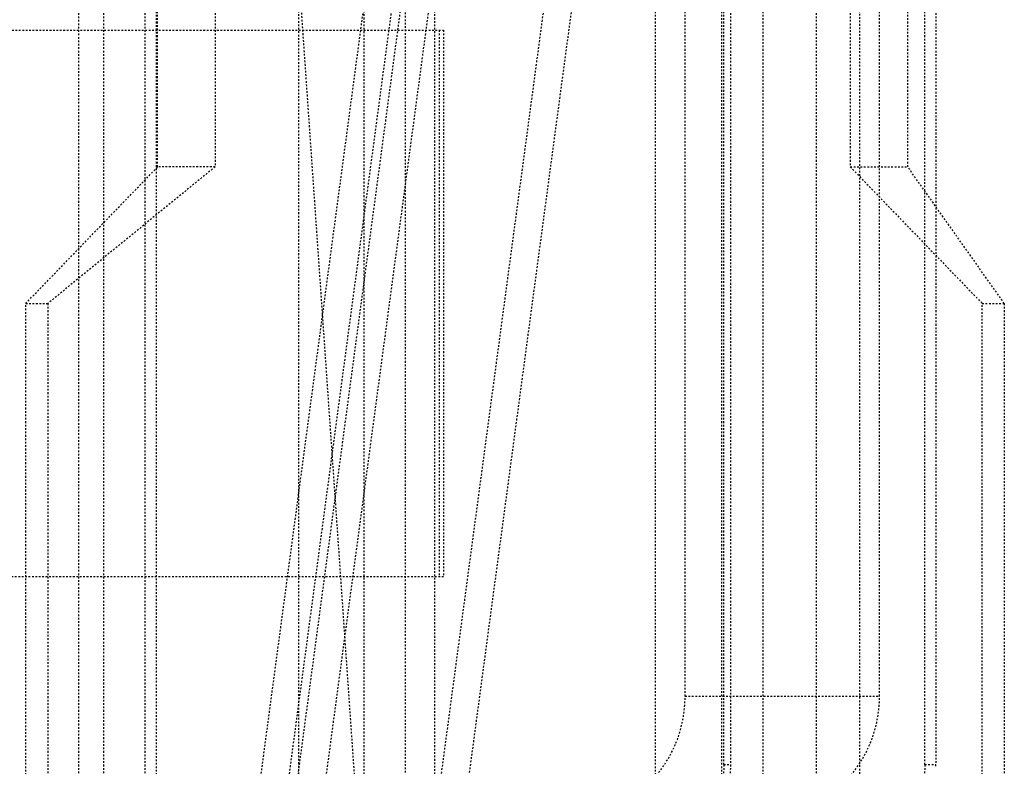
# Model space of a CAD drawing. Header units: millimetres. Extents: x -24622 to 2009, y -1603 to 2074.
# Tile 10 of 256: x -2327 to -2269, y 1059 to 1103. Entities that reach past the tile are written whole.
import ezdxf

# ---------------------------------------------------------------- set-up
doc = ezdxf.new("R2010")
doc.units = ezdxf.units.MM
doc.linetypes.add('HIDDEN', pattern=[0.2, 0.1, -0.1])
doc.layers.add('DEFAULT_2', color=8, linetype='HIDDEN')

msp = doc.modelspace()

# ---------------------------------------------------------------- linework, layer by layer
at = {"layer": 'DEFAULT_2', "color": 8, "linetype": 'HIDDEN'}
for p, q in [((-2304.398, 1140.642), (-2304.398, 1053.642)), ((-2318.896, 1094.209), (-2318.896, 1136.209)), ((-2315.531, 1136.209), (-2315.531, 1094.209)), ((-2278.327, 1135.209), (-2278.327, 1094.209)), ((-2274.962, 1094.209), (-2274.962, 1135.209)), ((-2322.071, 1134.209), (-2322.071, 1038.209)), ((-2319.656, 1134.209), (-2319.656, 1038.209)), ((-2318.965, 1038.209), (-2318.965, 1134.209)), ((-2306.813, 1134.142), (-2306.813, 1038.142)), ((-2302.672, 1134.142), (-2302.672, 1038.142)), ((-2285.849, 1038.209), (-2285.849, 1134.209)), ((-2283.434, 1038.209), (-2283.434, 1134.209)), ((-2280.328, 1134.209), (-2280.328, 1038.209)), ((-2299.656, 1128.569), (-2313.244, 1027.147)), ((-2293.377, 1125.205), (-2306.965, 1023.782)), ((-2310.632, 1048.445), (-2310.632, 1123.973)), ((-2277.791, 1123.973), (-2277.791, 1048.445)), ((-2323.539, 1118.209), (-2323.539, 1054.209)), ((-2289.731, 1054.209), (-2289.731, 1118.209)), ((-2305.559, 1113.098), (-2314.359, 1047.415)), ((-2285.734, 1059.209), (-2285.734, 1113.209)), ((-2285.346, 1113.209), (-2285.346, 1059.209)), ((-2273.958, 1059.209), (-2273.958, 1113.209)), ((-2273.31, 1113.209), (-2273.31, 1059.209)), ((-2304.143, 1111.304), (-2312.814, 1046.587)), ((-2303.66, 1111.045), (-2312.331, 1046.328)), ((-2307.021, 1053.642), (-2310.869, 1109.123)), ((-2288.002, 1063.209), (-2288.002, 1109.209)), ((-2276.614, 1063.209), (-2276.614, 1109.209)), ((-2302.961, 1041.307), (-2294.161, 1106.99)), ((-2336.221, 1102.209), (-2302.155, 1102.209)), ((-2302.413, 1102.209), (-2302.413, 1070.209)), ((-2302.155, 1102.209), (-2302.155, 1070.209)), ((-2326.623, 1086.209), (-2318.896, 1094.209)), ((-2315.531, 1094.209), (-2325.329, 1086.209)), ((-2315.531, 1094.209), (-2318.896, 1094.209)), ((-2278.327, 1094.209), (-2270.6, 1086.209)), ((-2278.327, 1094.209), (-2274.962, 1094.209)), ((-2269.306, 1086.209), (-2274.962, 1094.209)), ((-2326.623, 1034.209), (-2326.623, 1086.209)), ((-2326.623, 1086.209), (-2325.329, 1086.209)), ((-2325.329, 1086.209), (-2325.329, 1011.209)), ((-2270.6, 1034.209), (-2270.6, 1086.209)), ((-2270.6, 1086.209), (-2269.306, 1086.209)), ((-2269.306, 1086.209), (-2269.306, 1011.209)), ((-2302.155, 1070.209), (-2336.221, 1070.209)), ((-2288.002, 1063.209), (-2276.614, 1063.209)), ((-2285.734, 1059.209), (-2285.346, 1059.209)), ((-2273.958, 1059.209), (-2273.31, 1059.209))]:
    msp.add_line(p, q, dxfattribs=at)
msp.add_arc((-2278.41, 1059.209), 5.1, 358.91419, 359.9995, dxfattribs=at)
for points, start_tangent, end_tangent in [([(-2294.763, 1056.209), (-2292.176, 1056.742), (-2289.982, 1058.26), (-2288.517, 1060.53), (-2288.002, 1063.209)], (1, 0), (0, 1)), ([(-2283.375, 1056.209), (-2280.788, 1056.742), (-2278.594, 1058.26), (-2277.129, 1060.53), (-2276.614, 1063.209)], (1, 0), (0, 1)), ([(-2285.346, 1059.209), (-2285.713, 1057.296), (-2286.76, 1055.674), (-2288.327, 1054.59), (-2290.175, 1054.209)], (0, -1), (-1, 0)), ([(-2285.734, 1059.209), (-2285.971, 1057.662), (-2286.659, 1056.267), (-2287.73, 1055.16), (-2289.079, 1054.451)], (0, -1), (-0.948511, -0.316745)), ([(-2273.958, 1059.209), (-2274.195, 1057.662), (-2274.882, 1056.267), (-2275.954, 1055.16), (-2277.303, 1054.451)], (0, -1), (-0.948511, -0.316745))]:
    msp.add_spline(points, degree=3, dxfattribs=dict(at, start_tangent=start_tangent, end_tangent=end_tangent))

doc.saveas('drawing.dxf')
